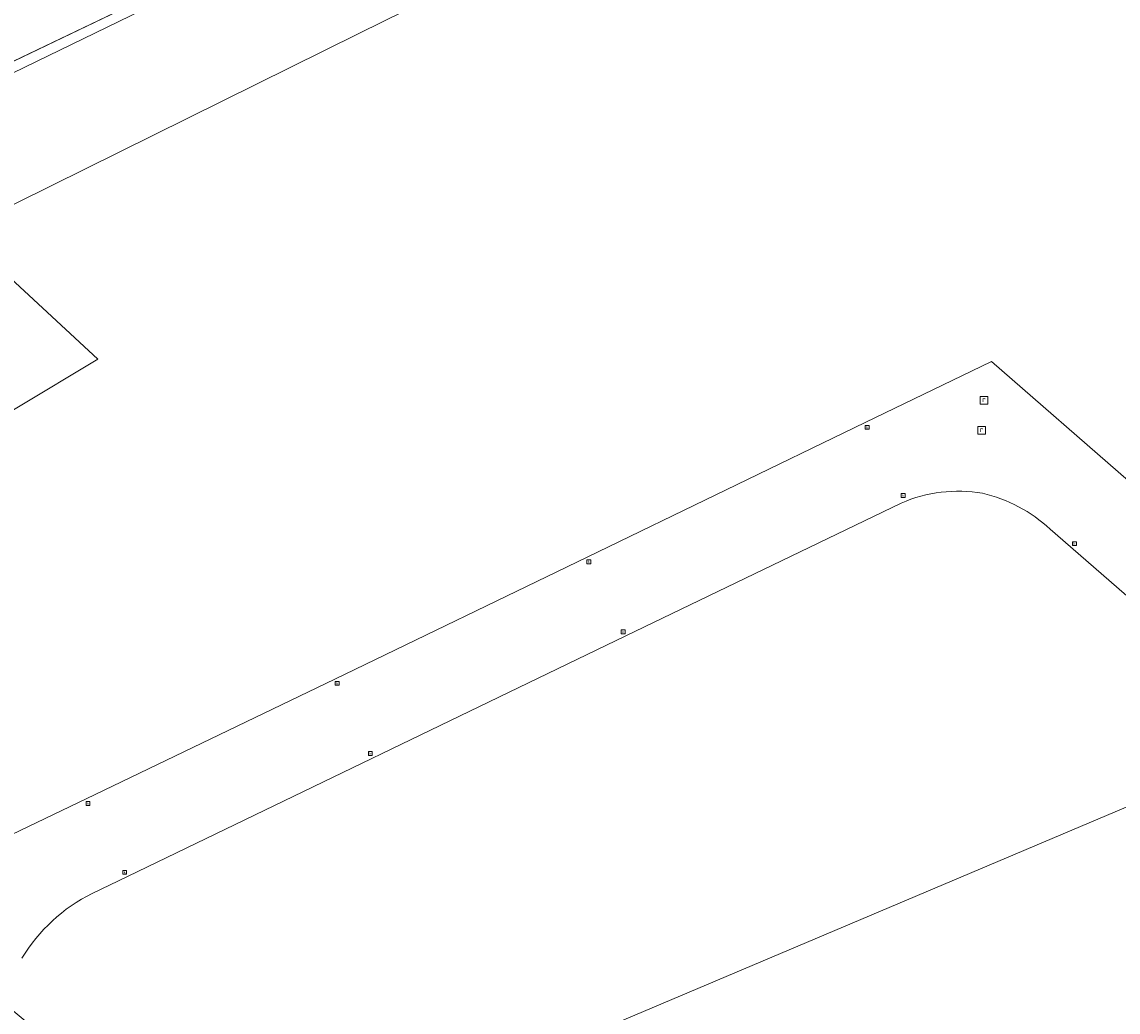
# Model space of a CAD drawing. Header units: millimetres. Extents: x 162876 to 168130, y 402614 to 405602.
# Tile 52 of 256: x 164580 to 164660, y 403354 to 403426. Entities that reach past the tile are written whole.
import ezdxf
from ezdxf.enums import TextEntityAlignment as Align

# ---------------------------------------------------------------- set-up
doc = ezdxf.new("R2010")
doc.units = ezdxf.units.MM
for name, color, linetype, lineweight in [('X-CA190022.004-UO-BGT_Ondergrond$0$GE_201_SHDHek_Lijn_GEM', 253, 'X-CA190022.004-UO-BGT_Ondergrond$0$Hekwerk', 9), ('X-CA190022.004-UO-BGT_Ondergrond$0$GE_314_WGDRijbaanLokaleweg_Vlak_GEM', 253, 'Continuous', 9), ('X-CA190022.004-UO-BGT_Ondergrond$0$GE_401_OTDErf_Vlak_GEM', 253, 'Continuous', 9), ('X-CA190022.004-UO-BGT_Ondergrond$0$GE_432_OTDOnverhard_zand_Vlak_GEM', 253, 'Continuous', 9), ('X-CA190022.004-UO-BGT_Ondergrond$0$GE_476_BTDGraslandagrarisch_Vlak_GEM', 253, 'Continuous', 9), ('X-CA190022.004-UO-BGT_Ondergrond$0$GE_885_PutInspectieofRioolput_Punt_GEM', 253, 'Continuous', 9), ('X-CA190022.004-UO-BGT_Ondergrond$0$GE_886_PutKolk_Punt_GEM', 253, 'Continuous', 9), ('X-CA190022.004-UO-BGT_Ondergrond$0$N-WE-RI-PUT_INSPECTIE-S', 253, 'Continuous', 9), ('X-CA190022.004-UO-KAD_Percelen$0$B-WE-KG-GRENS_PERCEEL-GV', 150, 'Continuous', 9)]:
    doc.layers.add(name, color=color, linetype=linetype, lineweight=lineweight)
doc.styles.add('X-CA190022.004-UO-BGT_Ondergrond$0$NLCS-ISO', font='NLCS-ISO.ttf')
doc.linetypes.add('X-CA190022.004-UO-BGT_Ondergrond$0$Hekwerk', pattern='A,5,-1.5,[2,dgnlstyle-Veghel.shx,S=0.007937,R=0,X=0,Y=0],-1.5', length=8)

# ---------------------------------------------------------------- blocks, each defined once
blk = doc.blocks.new('X-CA190022.004-UO-BGT_Ondergrond$0$SRI-KOLK-SO')
at = {"color": 0, "linetype": 'ByBlock', "lineweight": 18}
blk.add_lwpolyline([(-1.125, -1.125), (1.125, -1.125), (1.125, 1.125), (-1.125, 1.125)], close=True, dxfattribs=at)
at = {"color": 0, "linetype": 'ByBlock', "lineweight": 18, "style": 'X-CA190022.004-UO-BGT_Ondergrond$0$NLCS-ISO'}
blk.add_text('k', height=1.5, dxfattribs=at).set_placement((0, 0), align=Align.MIDDLE_CENTER)
blk = doc.blocks.new('X-CA190022.004-UO-BGT_Ondergrond$0$IMGEOKolk')
at = {"xscale": 5, "yscale": 5, "zscale": 5}
blk.add_blockref('X-CA190022.004-UO-BGT_Ondergrond$0$SRI-KOLK-SO', (0, 0), dxfattribs=at)
blk = doc.blocks.new('X-CA190022.004-UO-BGT_Ondergrond$0$SRI-PUT_INSPECTIEPUT_RIOOLPUT-SO')
at = {"color": 0, "linetype": 'ByBlock', "lineweight": 18}
blk.add_lwpolyline([(-1.12, -1.12), (1.12, -1.12), (1.12, 1.12), (-1.12, 1.12)], close=True, dxfattribs=at)
at = {"color": 0, "linetype": 'ByBlock', "lineweight": 18, "style": 'X-CA190022.004-UO-BGT_Ondergrond$0$NLCS-ISO'}
blk.add_text('r', height=1.5, dxfattribs=at).set_placement((0, 0.28), align=Align.MIDDLE_CENTER)
blk = doc.blocks.new('X-CA190022.004-UO-BGT_Ondergrond$0$IMGEOInspectierioolput')
at = {"layer": 'X-CA190022.004-UO-BGT_Ondergrond$0$N-WE-RI-PUT_INSPECTIE-S', "xscale": 10, "yscale": 10, "zscale": 10}
blk.add_blockref('X-CA190022.004-UO-BGT_Ondergrond$0$SRI-PUT_INSPECTIEPUT_RIOOLPUT-SO', (0, 0), dxfattribs=at)

msp = doc.modelspace()

# ---------------------------------------------------------------- linework, layer by layer
at = {"layer": 'X-CA190022.004-UO-BGT_Ondergrond$0$GE_201_SHDHek_Lijn_GEM'}
msp.add_line((164615.122, 403439.733), (164548.566, 403407.824), dxfattribs=at)
at = {"layer": 'X-CA190022.004-UO-BGT_Ondergrond$0$GE_314_WGDRijbaanLokaleweg_Vlak_GEM', "flags": 128}
for points in [[(164579.117, 403354.037), (164579.084, 403353.672), (164569.233, 403361.876), (164569.461, 403361.999), (164584.99, 403369.446), (164602.971, 403378.109), (164621.229, 403386.93), (164641.329, 403396.645), (164650.463, 403401.053), (164660.357, 403392.425), (164676.143, 403378.677), (164691.857, 403364.957), (164700.034, 403357.793), (164702.132, 403355.987), (164700.254, 403353.166), (164696.844, 403348.008), (164684.048, 403328.779), (164672.41, 403311.264), (164660.432, 403293.2), (164656.071, 403286.631)], [(164643.934, 403390.824), (164624.024, 403381.232)], [(164687.493, 403360.389), (164671.68, 403374.167), (164654.695, 403388.951)], [(164624.024, 403381.232), (164587.988, 403363.845), (164585.424, 403362.604)]]:
    msp.add_lwpolyline(points, dxfattribs=at)
at = {"layer": 'X-CA190022.004-UO-BGT_Ondergrond$0$GE_314_WGDRijbaanLokaleweg_Vlak_GEM'}
for centre, radius, start, end in [((164648.043, 403381.467), 10.22, 80.11913, 113.70974), ((164647.361, 403380.983), 10.83, 47.3723, 76.99882), ((164590.89, 403351.588), 12.298, 116.38933, 148.94301)]:
    msp.add_arc(centre, radius, start, end, dxfattribs=at)
at = {"layer": 'X-CA190022.004-UO-BGT_Ondergrond$0$GE_401_OTDErf_Vlak_GEM', "flags": 128}
msp.add_lwpolyline([(164680.193, 403422.553), (164651.025, 403447.645), (164644.299, 403453.372), (164637.618, 403450.032), (164615.122, 403439.733), (164548.566, 403407.824), (164540.023, 403403.175), (164531.27, 403398.411), (164527.556, 403402.577), (164527.322, 403402.835)], dxfattribs=at)
at = {"layer": 'X-CA190022.004-UO-BGT_Ondergrond$0$GE_432_OTDOnverhard_zand_Vlak_GEM', "flags": 128}
msp.add_lwpolyline([(164585.837, 403401.236), (164550.692, 403380.132), (164546.435, 403384.245), (164544.213, 403386.203), (164536.381, 403392.765), (164534.476, 403394.405), (164531.27, 403398.411), (164540.023, 403403.175), (164541.387, 403400.972), (164544.826, 403395.416), (164576.505, 403409.845), (164585.837, 403401.236)], dxfattribs=at)
at = {"layer": 'X-CA190022.004-UO-BGT_Ondergrond$0$GE_476_BTDGraslandagrarisch_Vlak_GEM', "flags": 128}
for points in [[(164550.644, 403376.15), (164547.47, 403378.197), (164550.692, 403380.132), (164585.837, 403401.236), (164576.505, 403409.845), (164544.826, 403395.416), (164541.387, 403400.972), (164540.023, 403403.175), (164548.566, 403407.824), (164615.122, 403439.733), (164637.618, 403450.032), (164644.299, 403453.372), (164651.025, 403447.645), (164680.193, 403422.553)], [(164656.071, 403286.631), (164660.432, 403293.2), (164672.41, 403311.264), (164684.048, 403328.779), (164696.844, 403348.008), (164700.254, 403353.166), (164702.132, 403355.987), (164700.034, 403357.793), (164691.857, 403364.957), (164676.143, 403378.677), (164660.357, 403392.425), (164650.463, 403401.053), (164641.329, 403396.645), (164621.229, 403386.93), (164602.971, 403378.109), (164584.99, 403369.446), (164569.461, 403361.999), (164569.233, 403361.876), (164564.605, 403365.734), (164559.739, 403369.59)], [(164585.424, 403362.604), (164587.988, 403363.845), (164624.024, 403381.232), (164643.934, 403390.824)], [(164654.695, 403388.951), (164671.68, 403374.167), (164687.493, 403360.389)]]:
    msp.add_lwpolyline(points, dxfattribs=at)
at = {"layer": 'X-CA190022.004-UO-BGT_Ondergrond$0$GE_476_BTDGraslandagrarisch_Vlak_GEM', "extrusion": (0, 0, -1)}
for centre, radius, start, end in [((-164648.043, 403381.467), 10.22, 66.29026, 99.88087), ((-164647.361, 403380.983), 10.83, 103.00118, 132.6277), ((-164590.89, 403351.588), 12.298, 31.05699, 63.61067)]:
    msp.add_arc(centre, radius, start, end, dxfattribs=at)
at = {"layer": 'X-CA190022.004-UO-KAD_Percelen$0$B-WE-KG-GRENS_PERCEEL-GV', "flags": 128}
for points in [[(164644.446, 403453.391), (164619.909, 403474.821), (164510.499, 403421.842), (164517.155, 403413.867), (164524.046, 403405.974), (164531.085, 403398.305)], [(164531.085, 403398.305), (164531.044, 403398.285), (164533.661, 403395.537), (164540.946, 403398.913), (164541.836, 403398.096), (164541.93, 403398.21), (164545.351, 403395.395), (164604.713, 403424.761), (164626.374, 403435.474), (164650.993, 403447.673), (164644.446, 403453.391)], [(164533.661, 403395.537), (164536.42, 403392.642), (164545.1, 403385.464), (164555.693, 403375.191), (164566.594, 403365.264), (164577.825, 403355.696), (164595.119, 403341.313), (164680.447, 403377.432), (164668.445, 403386.48), (164691.364, 403412.413), (164650.993, 403447.673), (164626.374, 403435.474), (164604.713, 403424.761), (164545.351, 403395.395), (164541.93, 403398.21), (164541.836, 403398.096), (164540.946, 403398.913)]]:
    msp.add_lwpolyline(points, close=True, dxfattribs=at)
msp.add_lwpolyline([(164680.447, 403377.432), (164595.119, 403341.313), (164635.102, 403308.06), (164640.482, 403302.258), (164641.27, 403301.101), (164642.006, 403299.909), (164642.687, 403298.686), (164643.313, 403297.433), (164643.882, 403296.153), (164644.392, 403294.849), (164644.844, 403293.524), (164645.235, 403292.179), (164692.989, 403252.628)], dxfattribs=at)

# ---------------------------------------------------------------- block references
at = {"layer": 'X-CA190022.004-UO-BGT_Ondergrond$0$GE_885_PutInspectieofRioolput_Punt_GEM', "xscale": 0.025, "yscale": 0.025, "zscale": 0.025}
for p in [(164649.906, 403398.25), (164649.737, 403396.078)]:
    msp.add_blockref('X-CA190022.004-UO-BGT_Ondergrond$0$IMGEOInspectierioolput', p, dxfattribs=at)
at = {"layer": 'X-CA190022.004-UO-BGT_Ondergrond$0$GE_886_PutKolk_Punt_GEM', "xscale": 0.025, "yscale": 0.025, "zscale": 0.025}
for p in [(164641.464, 403396.304), (164644.067, 403391.374), (164656.451, 403387.894), (164621.334, 403386.586), (164623.824, 403381.524), (164603.143, 403377.8), (164605.547, 403372.725), (164585.13, 403369.11), (164587.785, 403364.137)]:
    msp.add_blockref('X-CA190022.004-UO-BGT_Ondergrond$0$IMGEOKolk', p, dxfattribs=at)

doc.saveas('drawing.dxf')
